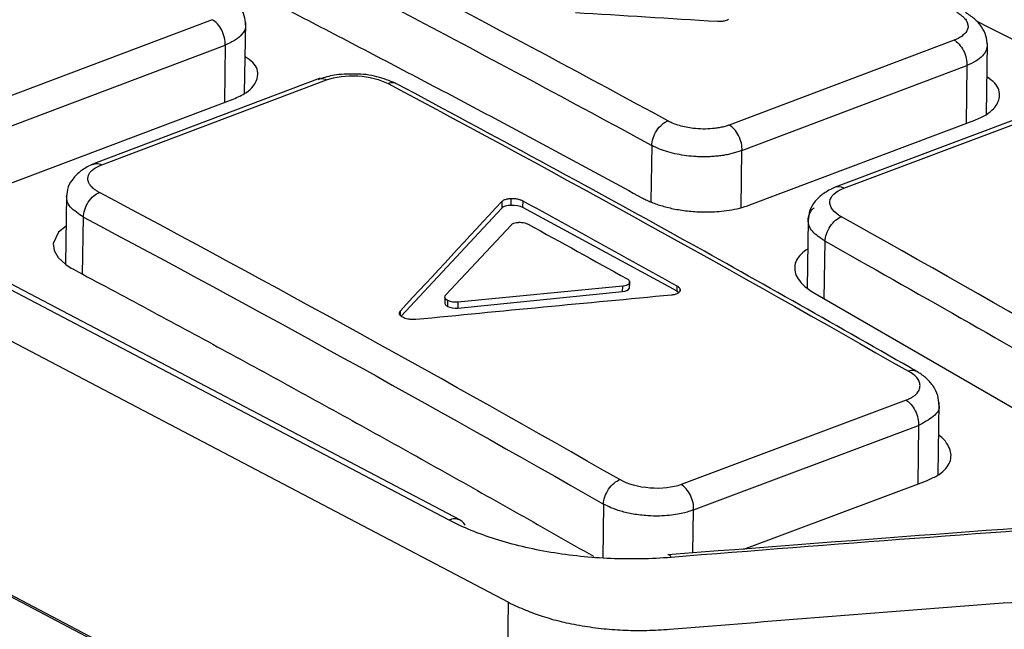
# Model space of a CAD drawing. Header units: millimetres. Extents: x -945 to 1227, y -951 to 1232.
# Tile 53 of 171: x 1004 to 1023, y -537 to -525. Entities that reach past the tile are written whole.
import ezdxf

# ---------------------------------------------------------------- set-up
doc = ezdxf.new("R2010")
doc.units = ezdxf.units.MM

msp = doc.modelspace()

# ---------------------------------------------------------------- linework, layer by layer
at = {"color": 7, "linetype": 'Continuous', "lineweight": 25}
for p, q in [((981.988, -519.913), (1013.481, -536.463)), ((1012.321, -534.856), (985.292, -520.651)), ((1012.541, -534.856), (985.511, -520.651)), ((1007.682, -525.056), (1003.281, -526.719)), ((1008.319, -526.498), (1008.339, -525.113)), ((1003.535, -527.218), (1007.937, -525.556)), ((1022.207, -525.458), (1017.805, -527.119)), ((1022.838, -526.912), (1022.857, -525.525)), ((1011.707, -540.503), (983.624, -525.744)), ((1018.054, -527.616), (1022.456, -525.956)), ((984.106, -526.032), (1011.144, -540.242)), ((1009.798, -526.204), (1005.362, -527.879)), ((1005.522, -527.896), (1009.924, -526.234)), ((1003.691, -528.275), (1008.093, -526.612)), ((1024.29, -526.674), (1019.88, -528.336)), ((1020.046, -528.357), (1024.447, -526.698)), ((1018.209, -528.684), (1022.612, -527.024)), ((1004.831, -528.491), (1004.812, -529.846)), ((1013.354, -528.615), (1013.352, -528.745)), ((1013.354, -528.615), (1013.361, -528.608)), ((1013.536, -528.685), (1013.538, -528.555)), ((1013.762, -528.601), (1013.76, -528.73)), ((1011.382, -530.86), (1013.352, -528.745)), ((1013.76, -528.73), (1016.776, -530.365)), ((1019.349, -528.973), (1019.33, -530.315)), ((1012.253, -530.453), (1013.541, -529.071)), ((1015.853, -530.289), (1015.855, -530.183)), ((1012.494, -530.704), (1015.718, -530.379)), ((1015.719, -530.275), (1012.495, -530.587)), ((1015.718, -530.379), (1015.719, -530.275)), ((1015.849, -530.218), (1015.848, -530.322)), ((1016.778, -530.267), (1016.776, -530.365)), ((1016.776, -530.365), (1016.817, -530.395)), ((1016.778, -530.267), (1016.79, -530.275)), ((1016.835, -530.378), (1016.829, -530.385)), ((1016.841, -530.356), (1016.841, -530.344)), ((1012.239, -530.494), (1012.238, -530.613)), ((1012.291, -530.552), (1012.289, -530.67)), ((1012.495, -530.587), (1012.494, -530.704)), ((1019.484, -530.416), (1026.99, -534.762)), ((1011.413, -530.883), (1011.393, -530.871)), ((1011.668, -530.927), (1011.639, -530.929)), ((1021.266, -532.507), (1016.864, -534.159)), ((1021.891, -533.967), (1021.911, -532.55)), ((1017.107, -534.653), (1021.509, -533.001)), ((1018.09, -535.423), (1021.665, -534.082)), ((1013.36, -545.064), (1013.481, -536.463))]:
    msp.add_line(p, q, dxfattribs=at)
at = {"color": 250, "linetype": 'Continuous', "lineweight": 25}
for p, q in [((1007.937, -525.556), (1007.922, -526.677)), ((1022.456, -525.956), (1022.44, -527.089)), ((1016.288, -527.519), (1016.273, -528.613)), ((1018.038, -528.732), (1018.054, -527.616)), ((1005.148, -530.043), (1005.163, -528.921)), ((1019.665, -530.52), (1019.681, -529.393)), ((1011.365, -530.76), (1011.364, -530.844)), ((1021.509, -533.001), (1021.493, -534.146)), ((1015.342, -534.54), (1015.327, -535.597)), ((1017.095, -535.497), (1017.107, -534.653))]:
    msp.add_line(p, q, dxfattribs=at)
at = {"color": 7, "linetype": 'Continuous', "lineweight": 25, "flags": 128}
msp.add_lwpolyline([(1004.823, -529.098), (1004.677, -529.216), (1004.569, -529.44), (1004.588, -529.578), (1004.666, -529.711), (1004.819, -529.852), (1004.925, -529.92), (1004.955, -529.937), (1004.963, -529.941), (1004.965, -529.943), (1004.966, -529.943), (1004.967, -529.943), (1004.967, -529.943)], dxfattribs=at)
at = {"color": 250, "linetype": 'Continuous', "lineweight": 25, "flags": 128}
msp.add_lwpolyline([(1016.666, -535.584), (1016.645, -535.548), (1016.623, -535.531), (1016.603, -535.532), (1016.6, -535.534)], dxfattribs=at)
at = {"color": 250, "linetype": 'Continuous', "lineweight": 25}
for centre, radius, start, end in [((1019.942, -528.514), 0.188, 56.69, 114.503), ((1012.428, -535.065), 0.235, 28.4721, 117.0385)]:
    msp.add_arc(centre, radius, start, end, dxfattribs=at)
at = {"color": 7, "linetype": 'Continuous', "lineweight": 25}
for points, knots in [([(934.731, -528.016), (957.926, -516.708), (981.163, -506.922), (1027.433, -490.518), (1050.465, -483.899), (1073.251, -478.905)], [0, 0, 0, 0, 0.5, 0.5, 1, 1, 1, 1]), ([(1131.358, -509.443), (1108.574, -514.436), (1085.545, -521.054), (1039.281, -537.456), (1016.046, -547.239), (992.854, -558.546)], [0, 0, 0, 0, 0.5, 0.5, 1, 1, 1, 1]), ([(1038.537, -533.285), (1038.09, -533.012), (1037.195, -532.467), (1035.852, -531.659), (1034.509, -530.858), (1033.166, -530.066), (1031.822, -529.281), (1030.479, -528.504), (1029.136, -527.734), (1027.792, -526.973), (1026.448, -526.22), (1025.105, -525.474), (1023.761, -524.736), (1022.417, -524.006), (1021.073, -523.284), (1019.728, -522.569), (1018.384, -521.863), (1017.039, -521.164), (1015.695, -520.473), (1014.35, -519.79), (1013.005, -519.115), (1011.661, -518.448), (1010.316, -517.788), (1008.97, -517.137), (1007.625, -516.493), (1006.28, -515.857), (1004.934, -515.229), (1003.589, -514.609), (1002.243, -513.996), (1000.897, -513.391), (1000, -512.994), (999.552, -512.796)], [0, 0, 0, 0, 0.034527, 0.069044, 0.103552, 0.138053, 0.172546, 0.207033, 0.241513, 0.275989, 0.31046, 0.344927, 0.379391, 0.413852, 0.448312, 0.482771, 0.517229, 0.551688, 0.586148, 0.620609, 0.655073, 0.68954, 0.724011, 0.758487, 0.792967, 0.827454, 0.861947, 0.896448, 0.930956, 0.965473, 1, 1, 1, 1]), ([(1038.397, -525.414), (1036.594, -525.379), (1034.34, -525.347), (1031.858, -525.33), (1031.181, -525.327), (1030.73, -525.325), (1030.504, -525.325), (1030.052, -525.319), (1029.826, -525.31), (1029.376, -525.273), (1028.705, -525.193), (1027.857, -524.993), (1027.299, -524.783), (1026.949, -524.631), (1026.788, -524.547), (1026.32, -524.291), (1026.012, -524.119), (1025.082, -523.608), (1023.222, -522.592), (1020.121, -520.937), (1017.019, -519.333), (1015.158, -518.392), (1014.228, -517.926), (1013.916, -517.772), (1013.453, -517.54), (1013.306, -517.46), (1013.048, -517.293), (1012.708, -517.031), (1012.454, -516.652), (1012.425, -516.365), (1012.442, -516.174), (1012.472, -516.08), (1012.558, -515.894), (1012.609, -515.802), (1012.706, -515.617), (1012.85, -515.341), (1013.38, -514.332), (1013.861, -513.431), (1014.245, -512.721)], [0, 0, 0, 0, 0.125, 0.15625, 0.171875, 0.171875, 0.1875, 0.1875, 0.203125, 0.203125, 0.21875, 0.25, 0.265625, 0.265625, 0.28125, 0.28125, 0.3125, 0.3125, 0.375, 0.5, 0.625, 0.6875, 0.6875, 0.71875, 0.71875, 0.734375, 0.734375, 0.75, 0.78125, 0.796875, 0.796875, 0.8125, 0.8125, 0.828125, 0.828125, 0.84375, 0.875, 1, 1, 1, 1]), ([(1012.975, -518.467), (1013.112, -518.539), (1013.259, -518.608), (1013.543, -518.749), (1013.969, -518.962), (1014.963, -519.46), (1016.95, -520.467), (1019.789, -521.938), (1022.627, -523.451), (1024.613, -524.532), (1025.606, -525.078), (1026.032, -525.313), (1026.245, -525.431), (1026.316, -525.47), (1026.456, -525.549), (1026.526, -525.589), (1026.599, -525.628)], [0, 0, 0, 0, 0.03125, 0.03125, 0.0625, 0.125, 0.25, 0.5, 0.75, 0.875, 0.9375, 0.96875, 0.96875, 0.984375, 0.984375, 1, 1, 1, 1]), ([(1006.588, -523.548), (1007.041, -523.777), (1007.946, -524.237), (1009.304, -524.935), (1010.661, -525.641), (1012.019, -526.355), (1013.376, -527.076), (1014.734, -527.804), (1015.639, -528.296), (1016.091, -528.542)], [0, 0, 0, 0, 0.142864, 0.285721, 0.428574, 0.571426, 0.714279, 0.857136, 1, 1, 1, 1]), ([(1008.338, -525.158), (1008.334, -525.098), (1008.325, -524.979), (1008.235, -524.806), (1008.098, -524.65), (1007.972, -524.57), (1007.91, -524.531)], [0, 0, 0, 0, 0.2565264, 0.5114678, 0.7606163, 1, 1, 1, 1]), ([(1022.254, -524.908), (1022.27, -524.918), (1022.312, -524.942), (1022.366, -524.982), (1022.411, -525.027), (1022.476, -525.112), (1022.496, -525.232), (1022.409, -525.346), (1022.322, -525.404), (1022.263, -525.436), (1022.229, -525.45), (1022.207, -525.458)], [0, 0, 0, 0, 0.056229, 0.143243, 0.221705, 0.286609, 0.570581, 0.784562, 0.892129, 0.931584, 1, 1, 1, 1]), ([(1022.857, -525.553), (1022.852, -525.492), (1022.843, -525.372), (1022.753, -525.196), (1022.616, -525.037), (1022.489, -524.955), (1022.427, -524.914)], [0, 0, 0, 0, 0.256604, 0.511445, 0.760508, 1, 1, 1, 1]), ([(1007.937, -525.556), (1007.942, -525.463), (1007.917, -525.354), (1007.823, -525.169), (1007.754, -525.093), (1007.682, -525.056)], [0, 0, 0, 0, 0.5, 0.5, 1, 1, 1, 1]), ([(1028.171, -528.137), (1027.297, -527.616), (1025.455, -526.519), (1023.609, -525.576), (1022.64, -525.081)], [0, 0, 0, 0, 0.475077, 1, 1, 1, 1]), ([(1022.207, -525.458), (1022.239, -525.476), (1022.272, -525.502), (1022.336, -525.572), (1022.366, -525.616), (1022.415, -525.713), (1022.433, -525.765), (1022.454, -525.866), (1022.458, -525.914), (1022.456, -525.956)], [0, 0, 0, 0, 0.25, 0.25, 0.5, 0.5, 0.75, 0.75, 1, 1, 1, 1]), ([(1008.093, -526.612), (1008.183, -526.572), (1008.348, -526.499), (1008.517, -526.344), (1008.601, -526.145), (1008.552, -525.934), (1008.384, -525.82), (1008.329, -525.783)], [0, 0, 0, 0, 0.19205, 0.351647, 0.572561, 0.861713, 1, 1, 1, 1]), ([(1010.538, -526.124), (1010.392, -526.121), (1010.127, -526.117), (1009.915, -526.179), (1009.82, -526.207)], [0, 0, 0, 0, 0.553255, 1, 1, 1, 1]), ([(1009.924, -526.234), (1010.087, -526.173), (1010.312, -526.144), (1010.756, -526.171), (1010.973, -526.225), (1011.125, -526.306)], [0, 0, 0, 0, 0.5, 0.5, 1, 1, 1, 1]), ([(1011.307, -526.316), (1011.197, -526.27), (1010.977, -526.178), (1010.68, -526.119), (1010.538, -526.124), (1010.538, -526.124)], [0, 0, 0, 0, 0.500221, 0.998295, 1, 1, 1, 1]), ([(1021.494, -531.952), (1019.958, -531.078), (1016.564, -529.145), (1013.167, -527.317), (1011.307, -526.316)], [0, 0, 0, 0, 0.4524809, 1, 1, 1, 1]), ([(1022.612, -527.024), (1022.689, -526.99), (1022.837, -526.925), (1023.023, -526.773), (1023.122, -526.564), (1023.072, -526.336), (1022.905, -526.217), (1022.848, -526.176)], [0, 0, 0, 0, 0.164236, 0.314687, 0.573178, 0.855014, 1, 1, 1, 1]), ([(1016.288, -527.519), (1016.289, -527.477), (1016.297, -527.429), (1016.329, -527.328), (1016.354, -527.275), (1016.416, -527.181), (1016.453, -527.139), (1016.529, -527.074), (1016.567, -527.052), (1016.603, -527.038)], [0, 0, 0, 0, 0.25, 0.25, 0.5, 0.5, 0.75, 0.75, 1, 1, 1, 1]), ([(1017.805, -527.119), (1017.786, -527.126), (1017.738, -527.142), (1017.656, -527.163), (1017.565, -527.18), (1017.445, -527.194), (1017.29, -527.2), (1017.115, -527.188), (1016.96, -527.163), (1016.828, -527.131), (1016.733, -527.098), (1016.658, -527.067), (1016.624, -527.05), (1016.603, -527.038)], [0, 0, 0, 0, 0.0568494, 0.1427587, 0.219482, 0.28562, 0.4282608, 0.5709026, 0.6779552, 0.7850993, 0.8923704, 0.9302237, 1, 1, 1, 1]), ([(1018.054, -527.616), (1018.056, -527.574), (1018.052, -527.526), (1018.031, -527.426), (1018.013, -527.373), (1017.964, -527.276), (1017.934, -527.232), (1017.87, -527.162), (1017.836, -527.136), (1017.805, -527.119)], [0, 0, 0, 0, 0.25, 0.25, 0.5, 0.5, 0.75, 0.75, 1, 1, 1, 1]), ([(1018.054, -527.616), (1018.026, -527.626), (1017.972, -527.647), (1017.882, -527.672), (1017.788, -527.695), (1017.69, -527.713), (1017.587, -527.727), (1017.482, -527.736), (1017.375, -527.741), (1017.266, -527.742), (1017.131, -527.737), (1016.968, -527.722), (1016.781, -527.692), (1016.602, -527.647), (1016.433, -527.591), (1016.336, -527.543), (1016.288, -527.519)], [0, 0, 0, 0, 0.055535, 0.111072, 0.166611, 0.222151, 0.277693, 0.333237, 0.388782, 0.44433, 0.499879, 0.595954, 0.694002, 0.794024, 0.896023, 1, 1, 1, 1]), ([(1005.346, -527.886), (1005.274, -527.921), (1005.127, -527.993), (1004.963, -528.15), (1004.852, -528.33), (1004.838, -528.458), (1004.831, -528.522)], [0, 0, 0, 0, 0.24002, 0.489204, 0.7439, 1, 1, 1, 1]), ([(1005.476, -528.439), (1005.456, -528.427), (1005.417, -528.405), (1005.37, -528.371), (1005.332, -528.338), (1005.304, -528.307), (1005.283, -528.278), (1005.269, -528.251), (1005.259, -528.227), (1005.254, -528.207), (1005.251, -528.189), (1005.25, -528.174), (1005.25, -528.162), (1005.252, -528.125), (1005.271, -528.073), (1005.328, -528.005), (1005.393, -527.957), (1005.462, -527.921), (1005.502, -527.904), (1005.522, -527.896)], [0, 0, 0, 0, 0.069025, 0.133104, 0.19224, 0.246419, 0.295471, 0.339439, 0.378508, 0.412773, 0.442125, 0.466485, 0.48583, 0.500164, 0.651054, 0.749544, 0.874368, 0.937164, 1, 1, 1, 1]), ([(1005.163, -528.921), (1005.164, -528.879), (1005.172, -528.83), (1005.203, -528.729), (1005.228, -528.676), (1005.289, -528.581), (1005.326, -528.539), (1005.402, -528.475), (1005.441, -528.452), (1005.476, -528.439)], [0, 0, 0, 0, 0.25, 0.25, 0.5, 0.5, 0.75, 0.75, 1, 1, 1, 1]), ([(1019.865, -528.343), (1019.792, -528.378), (1019.644, -528.45), (1019.479, -528.609), (1019.369, -528.791), (1019.355, -528.92), (1019.349, -528.985)], [0, 0, 0, 0, 0.240605, 0.490058, 0.744569, 1, 1, 1, 1]), ([(1019.999, -528.914), (1019.848, -528.83), (1019.765, -528.72), (1019.782, -528.514), (1019.882, -528.419), (1020.046, -528.357)], [0, 0, 0, 0, 0.5, 0.5, 1, 1, 1, 1]), ([(1013.361, -528.608), (1013.368, -528.602), (1013.381, -528.592), (1013.409, -528.579), (1013.441, -528.568), (1013.466, -528.563), (1013.478, -528.561)], [0, 0, 0, 0, 0.25236, 0.498252, 0.745038, 1, 1, 1, 1]), ([(1013.478, -528.561), (1013.488, -528.56), (1013.507, -528.557), (1013.527, -528.556), (1013.538, -528.555)], [0, 0, 0, 0, 0.497061, 1, 1, 1, 1]), ([(1013.556, -528.555), (1013.57, -528.555), (1013.598, -528.556), (1013.639, -528.561), (1013.678, -528.569), (1013.702, -528.576), (1013.714, -528.58)], [0, 0, 0, 0, 0.252336, 0.498236, 0.745038, 1, 1, 1, 1]), ([(1013.714, -528.58), (1013.723, -528.583), (1013.74, -528.59), (1013.755, -528.597), (1013.762, -528.601)], [0, 0, 0, 0, 0.49716, 1, 1, 1, 1]), ([(1016.091, -528.542), (1016.117, -528.556), (1016.171, -528.584), (1016.26, -528.623), (1016.359, -528.661), (1016.467, -528.696), (1016.584, -528.729), (1016.71, -528.758), (1016.845, -528.782), (1016.987, -528.802), (1017.129, -528.814), (1017.276, -528.821), (1017.435, -528.821), (1017.614, -528.812), (1017.81, -528.788), (1018.018, -528.748), (1018.143, -528.706), (1018.209, -528.684)], [0, 0, 0, 0, 0.047933, 0.097779, 0.149541, 0.203217, 0.25881, 0.316319, 0.375745, 0.437087, 0.500347, 0.557269, 0.624739, 0.702753, 0.791305, 0.89039, 1, 1, 1, 1]), ([(1019.681, -529.393), (1019.682, -529.351), (1019.69, -529.303), (1019.723, -529.202), (1019.749, -529.15), (1019.811, -529.056), (1019.849, -529.014), (1019.925, -528.95), (1019.964, -528.927), (1019.999, -528.914)], [0, 0, 0, 0, 0.25, 0.25, 0.5, 0.5, 0.75, 0.75, 1, 1, 1, 1]), ([(984.057, -529.516), (986.311, -530.53), (988.565, -531.587), (993.075, -533.786), (995.331, -534.929), (1002.094, -538.483), (1006.597, -541.02), (1011.095, -543.725)], [0, 0, 0, 0, 0.25, 0.25, 0.5, 0.5, 1, 1, 1, 1]), ([(1019.341, -529.547), (1019.295, -529.579), (1019.151, -529.68), (1019.051, -529.894), (1019.128, -530.131), (1019.296, -530.295), (1019.41, -530.372), (1019.464, -530.403), (1019.478, -530.412), (1019.482, -530.414), (1019.483, -530.415), (1019.484, -530.416)], [0, 0, 0, 0, 0.131646, 0.411776, 0.704268, 0.875249, 0.966908, 0.990777, 0.997217, 0.999065, 1, 1, 1, 1]), ([(1004.967, -529.943), (1005.451, -530.202), (1006.421, -530.72), (1007.875, -531.507), (1009.33, -532.301), (1010.784, -533.104), (1012.238, -533.915), (1013.691, -534.733), (1014.66, -535.286), (1015.145, -535.562)], [0, 0, 0, 0, 0.142841, 0.285682, 0.428528, 0.571379, 0.71424, 0.857113, 1, 1, 1, 1]), ([(1015.848, -530.322), (1015.852, -530.312), (1015.858, -530.298), (1015.851, -530.284), (1015.848, -530.28)], [0, 0, 0, 0, 0.714347, 1, 1, 1, 1]), ([(1016.829, -530.385), (1016.824, -530.391), (1016.814, -530.403), (1016.791, -530.417), (1016.763, -530.43), (1016.74, -530.436), (1016.728, -530.44)], [0, 0, 0, 0, 0.252114, 0.497901, 0.74476, 1, 1, 1, 1]), ([(1016.79, -530.275), (1016.798, -530.28), (1016.814, -530.292), (1016.831, -530.31), (1016.841, -530.33), (1016.842, -530.343), (1016.843, -530.349)], [0, 0, 0, 0, 0.252318, 0.498212, 0.745019, 1, 1, 1, 1]), ([(1016.843, -530.349), (1016.842, -530.354), (1016.842, -530.364), (1016.837, -530.373), (1016.835, -530.378)], [0, 0, 0, 0, 0.497147, 1, 1, 1, 1]), ([(1016.728, -530.44), (1016.719, -530.441), (1016.701, -530.445), (1016.682, -530.448), (1016.672, -530.449)], [0, 0, 0, 0, 0.4969804, 1, 1, 1, 1]), ([(1011.393, -530.871), (1011.386, -530.865), (1011.371, -530.854), (1011.357, -530.835), (1011.347, -530.812), (1011.346, -530.786), (1011.359, -530.769), (1011.365, -530.76)], [0, 0, 0, 0, 0.163974, 0.329946, 0.502603, 0.750996, 1, 1, 1, 1]), ([(1012.238, -530.601), (1012.238, -530.61), (1012.239, -530.635), (1012.27, -530.656), (1012.289, -530.67)], [0, 0, 0, 0, 0.37572, 1, 1, 1, 1]), ([(1011.639, -530.929), (1011.625, -530.929), (1011.598, -530.929), (1011.557, -530.926), (1011.509, -530.918), (1011.458, -530.905), (1011.428, -530.89), (1011.413, -530.883)], [0, 0, 0, 0, 0.164044, 0.330036, 0.502641, 0.751047, 1, 1, 1, 1]), ([(1021.266, -532.504), (1021.29, -532.494), (1021.336, -532.476), (1021.395, -532.443), (1021.444, -532.408), (1021.483, -532.37), (1021.512, -532.33), (1021.531, -532.286), (1021.542, -532.229), (1021.535, -532.16), (1021.494, -532.081), (1021.421, -532.005), (1021.349, -531.96), (1021.313, -531.937)], [0, 0, 0, 0, 0.073795, 0.145265, 0.215308, 0.284877, 0.354947, 0.42647, 0.500341, 0.627653, 0.749963, 0.87238, 1, 1, 1, 1]), ([(1021.91, -532.593), (1021.906, -532.533), (1021.897, -532.414), (1021.81, -532.238), (1021.678, -532.078), (1021.554, -531.993), (1021.494, -531.952)], [0, 0, 0, 0, 0.2572237, 0.510975, 0.7600706, 1, 1, 1, 1]), ([(1058.402, -532.261), (1053.125, -534.194), (1047.844, -536.208), (1037.276, -540.4), (1031.988, -542.578), (1016.123, -549.351), (1005.541, -554.189), (994.967, -559.344)], [0, 0, 0, 0, 0.25, 0.25, 0.5, 0.5, 1, 1, 1, 1]), ([(1021.266, -532.507), (1021.297, -532.525), (1021.33, -532.551), (1021.393, -532.622), (1021.422, -532.665), (1021.469, -532.761), (1021.487, -532.813), (1021.508, -532.912), (1021.511, -532.959), (1021.509, -533.001)], [0, 0, 0, 0, 0.25, 0.25, 0.5, 0.5, 0.75, 0.75, 1, 1, 1, 1]), ([(974.232, -564.041), (975.317, -563.875), (977.507, -563.539), (980.822, -563.042), (984.195, -562.544), (987.579, -562.055), (990.117, -561.695), (991.65, -561.481), (992.206, -561.402), (993.022, -561.265), (994.212, -560.996), (995.423, -560.59), (996.16, -560.274), (996.49, -560.114), (996.7, -560.012), (997.051, -559.841), (997.561, -559.593), (998.191, -559.288), (998.821, -558.983), (1000.92, -557.97), (1007.849, -554.666), (1015.914, -550.974), (1023.642, -547.578), (1027.673, -545.837), (1031.704, -544.128), (1035.735, -542.449), (1039.764, -540.803), (1043.793, -539.187), (1047.821, -537.603), (1051.847, -536.051), (1055.872, -534.528), (1058.554, -533.54), (1059.895, -533.046)], [0, 0, 0, 0, 0.030446, 0.061437, 0.092974, 0.125056, 0.156321, 0.164137, 0.168038, 0.171917, 0.187328, 0.202868, 0.210653, 0.213204, 0.215118, 0.218468, 0.226284, 0.2341, 0.241916, 0.249732, 0.312266, 0.499829, 0.549846, 0.599863, 0.64988, 0.699897, 0.749914, 0.799931, 0.849949, 0.899966, 0.949983, 1, 1, 1, 1]), ([(1021.665, -534.082), (1021.736, -534.051), (1021.877, -533.99), (1022.069, -533.839), (1022.184, -533.62), (1022.102, -533.388), (1021.983, -533.244), (1021.912, -533.196), (1021.902, -533.189)], [0, 0, 0, 0, 0.148002, 0.291151, 0.561713, 0.83236, 0.975294, 1, 1, 1, 1]), ([(1015.342, -534.54), (1015.343, -534.498), (1015.352, -534.45), (1015.386, -534.35), (1015.411, -534.298), (1015.475, -534.203), (1015.512, -534.162), (1015.589, -534.098), (1015.628, -534.075), (1015.663, -534.062)], [0, 0, 0, 0, 0.25, 0.25, 0.5, 0.5, 0.75, 0.75, 1, 1, 1, 1]), ([(1016.864, -534.159), (1016.701, -534.22), (1016.476, -534.245), (1016.032, -534.209), (1015.815, -534.149), (1015.663, -534.062)], [0, 0, 0, 0, 0.5, 0.5, 1, 1, 1, 1]), ([(1035.687, -534.206), (1032.826, -534.382), (1026.466, -534.773), (1020.101, -535.264), (1016.6, -535.534)], [0, 0, 0, 0, 0.449978, 1, 1, 1, 1]), ([(1035.728, -534.254), (1034.14, -534.35), (1032.552, -534.447), (1029.376, -534.652), (1027.788, -534.759), (1023.022, -535.091), (1019.844, -535.329), (1016.666, -535.584)], [0, 0, 0, 0, 0.25, 0.25, 0.5, 0.5, 1, 1, 1, 1]), ([(1017.107, -534.653), (1017.109, -534.612), (1017.106, -534.564), (1017.085, -534.465), (1017.067, -534.413), (1017.02, -534.318), (1016.991, -534.274), (1016.928, -534.204), (1016.895, -534.177), (1016.864, -534.159)], [0, 0, 0, 0, 0.25, 0.25, 0.5, 0.5, 0.75, 0.75, 1, 1, 1, 1]), ([(1017.107, -534.653), (1017.082, -534.662), (1017.025, -534.683), (1016.922, -534.713), (1016.79, -534.741), (1016.625, -534.764), (1016.429, -534.777), (1016.189, -534.772), (1015.932, -534.741), (1015.689, -534.685), (1015.492, -534.617), (1015.39, -534.564), (1015.342, -534.54)], [0, 0, 0, 0, 0.051428, 0.115624, 0.192582, 0.282296, 0.384755, 0.49995, 0.64712, 0.779529, 0.89716, 1, 1, 1, 1]), ([(1016.666, -535.584), (1016.277, -535.616), (1015.884, -535.623), (1015.085, -535.59), (1014.694, -535.549), (1013.93, -535.421), (1013.568, -535.335), (1012.895, -535.122), (1012.592, -534.998), (1012.321, -534.856)], [0, 0, 0, 0, 0.25, 0.25, 0.5, 0.5, 0.75, 0.75, 1, 1, 1, 1]), ([(1016.637, -536.992), (1018.422, -536.846), (1020.207, -536.702), (1023.777, -536.429), (1025.561, -536.297), (1029.13, -536.044), (1030.914, -535.923), (1034.482, -535.69), (1036.266, -535.581), (1038.05, -535.474)], [0, 0, 0, 0, 0.25, 0.25, 0.5, 0.5, 0.75, 0.75, 1, 1, 1, 1]), ([(1013.481, -536.463), (1013.538, -536.491), (1013.647, -536.543), (1013.815, -536.615), (1013.978, -536.679), (1014.204, -536.758), (1014.515, -536.845), (1014.922, -536.926), (1015.346, -536.984), (1015.772, -537.014), (1016.204, -537.017), (1016.489, -537.001), (1016.637, -536.992)], [0, 0, 0, 0, 0.068784, 0.133166, 0.1933, 0.249372, 0.372372, 0.499609, 0.626347, 0.749708, 0.869359, 1, 1, 1, 1])]:
    msp.add_open_spline(points, degree=3, knots=knots, dxfattribs=at)
for points in [[(1016.603, -527.038), (1013.433, -525.31), (1010.263, -523.644), (1007.092, -522.04)], [(1006.785, -522.525), (1009.953, -524.128), (1013.121, -525.793), (1016.288, -527.519)], [(1014.792, -524.916), (1015.707, -524.971), (1016.635, -525.028), (1017.576, -525.087)], [(1017.576, -525.087), (1017.596, -525.088), (1017.616, -525.088), (1017.635, -525.087)], [(1017.635, -525.087), (1017.662, -525.086), (1017.689, -525.082), (1017.712, -525.077)], [(1017.712, -525.077), (1017.727, -525.074), (1017.741, -525.069), (1017.753, -525.065)], [(1017.753, -525.065), (1017.767, -525.059), (1017.78, -525.053), (1017.791, -525.046)], [(1011.125, -526.306), (1014.523, -528.115), (1017.919, -529.993), (1021.313, -531.941)], [(1015.663, -534.062), (1012.269, -532.121), (1008.874, -530.247), (1005.476, -528.439)], [(1011.365, -530.76), (1012.028, -530.043), (1012.691, -529.328), (1013.354, -528.615)], [(1013.538, -528.555), (1013.544, -528.555), (1013.55, -528.555), (1013.556, -528.555)], [(1013.762, -528.601), (1014.768, -529.15), (1015.773, -529.706), (1016.778, -530.267)], [(1013.352, -528.745), (1013.383, -528.711), (1013.455, -528.688), (1013.536, -528.685)], [(1013.536, -528.685), (1013.617, -528.682), (1013.704, -528.7), (1013.76, -528.73)], [(1005.163, -528.921), (1008.558, -530.727), (1011.951, -532.6), (1015.342, -534.54)], [(1013.565, -529.052), (1013.592, -529.037), (1013.63, -529.027), (1013.673, -529.024)], [(1013.673, -529.024), (1013.678, -529.024), (1013.683, -529.024), (1013.688, -529.023)], [(1013.688, -529.023), (1013.704, -529.023), (1013.721, -529.023), (1013.738, -529.025)], [(1013.738, -529.025), (1013.782, -529.029), (1013.825, -529.039), (1013.858, -529.055)], [(1029.504, -534.417), (1026.339, -532.522), (1023.17, -530.687), (1019.999, -528.914)], [(1013.541, -529.071), (1013.547, -529.064), (1013.555, -529.058), (1013.565, -529.052)], [(1013.858, -529.055), (1013.861, -529.057), (1013.864, -529.058), (1013.867, -529.06)], [(1013.867, -529.06), (1014.513, -529.414), (1015.158, -529.771), (1015.804, -530.13)], [(1015.804, -530.13), (1015.815, -530.136), (1015.825, -530.143), (1015.832, -530.15)], [(1015.832, -530.15), (1015.853, -530.17), (1015.861, -530.191), (1015.853, -530.211)], [(1015.718, -530.379), (1015.781, -530.372), (1015.831, -530.35), (1015.848, -530.322)], [(1015.732, -530.273), (1015.728, -530.274), (1015.724, -530.274), (1015.719, -530.275)], [(1015.831, -530.238), (1015.809, -530.255), (1015.774, -530.268), (1015.732, -530.273)], [(1015.849, -530.218), (1015.845, -530.225), (1015.839, -530.232), (1015.831, -530.238)], [(1015.853, -530.211), (1015.852, -530.214), (1015.851, -530.216), (1015.849, -530.218)], [(1016.672, -530.449), (1015.004, -530.607), (1013.336, -530.766), (1011.668, -530.927)], [(1012.291, -530.552), (1012.246, -530.527), (1012.228, -530.493), (1012.245, -530.464)], [(1012.245, -530.464), (1012.248, -530.46), (1012.25, -530.457), (1012.253, -530.453)], [(1012.308, -530.56), (1012.302, -530.558), (1012.296, -530.555), (1012.291, -530.552)], [(1012.495, -530.587), (1012.432, -530.593), (1012.359, -530.583), (1012.308, -530.56)], [(1012.289, -530.67), (1012.34, -530.697), (1012.423, -530.711), (1012.494, -530.704)]]:
    msp.add_open_spline(points, degree=3, dxfattribs=at)
at = {"color": 250, "linetype": 'Continuous', "lineweight": 25}
for points, knots in [([(1008.334, -525.149), (1008.336, -525.157), (1008.347, -525.223), (1008.285, -525.328), (1008.146, -525.46), (1008.011, -525.522), (1007.937, -525.556)], [0, 0, 0, 0, 0.045367, 0.424677, 0.68803, 1, 1, 1, 1]), ([(1022.855, -525.543), (1022.852, -525.58), (1022.844, -525.656), (1022.767, -525.766), (1022.643, -525.871), (1022.519, -525.927), (1022.456, -525.956)], [0, 0, 0, 0, 0.22779, 0.477618, 0.735021, 1, 1, 1, 1]), ([(1009.767, -526.224), (1009.784, -526.216), (1009.83, -526.194), (1009.887, -526.219), (1009.924, -526.234)], [0, 0, 0, 0, 0.358693, 1, 1, 1, 1]), ([(1011.305, -526.32), (1011.281, -526.307), (1011.229, -526.277), (1011.162, -526.296), (1011.125, -526.306)], [0, 0, 0, 0, 0.464506, 1, 1, 1, 1]), ([(1005.348, -527.892), (1005.37, -527.881), (1005.422, -527.856), (1005.486, -527.882), (1005.522, -527.896)], [0, 0, 0, 0, 0.426918, 1, 1, 1, 1]), ([(1005.163, -528.921), (1005.068, -528.858), (1004.923, -528.763), (1004.84, -528.619), (1004.836, -528.547), (1004.834, -528.513)], [0, 0, 0, 0, 0.5049088, 0.7673528, 1, 1, 1, 1]), ([(1019.681, -529.393), (1019.589, -529.332), (1019.402, -529.206), (1019.332, -529.014), (1019.369, -528.864), (1019.414, -528.782), (1019.462, -528.745), (1019.469, -528.74)], [0, 0, 0, 0, 0.309866, 0.634043, 0.802335, 0.974269, 1, 1, 1, 1]), ([(1019.681, -529.393), (1021.454, -530.395), (1024.484, -532.105), (1027.509, -533.903), (1028.763, -534.648)], [0, 0, 0, 0, 0.585531, 1, 1, 1, 1]), ([(1021.492, -531.956), (1021.468, -531.942), (1021.417, -531.912), (1021.349, -531.931), (1021.313, -531.941)], [0, 0, 0, 0, 0.473274, 1, 1, 1, 1]), ([(1021.903, -532.585), (1021.905, -532.591), (1021.936, -532.675), (1021.821, -532.836), (1021.613, -532.946), (1021.509, -533.001)], [0, 0, 0, 0, 0.038338, 0.51767, 1, 1, 1, 1])]:
    msp.add_open_spline(points, degree=3, knots=knots, dxfattribs=at)

doc.saveas('drawing.dxf')
